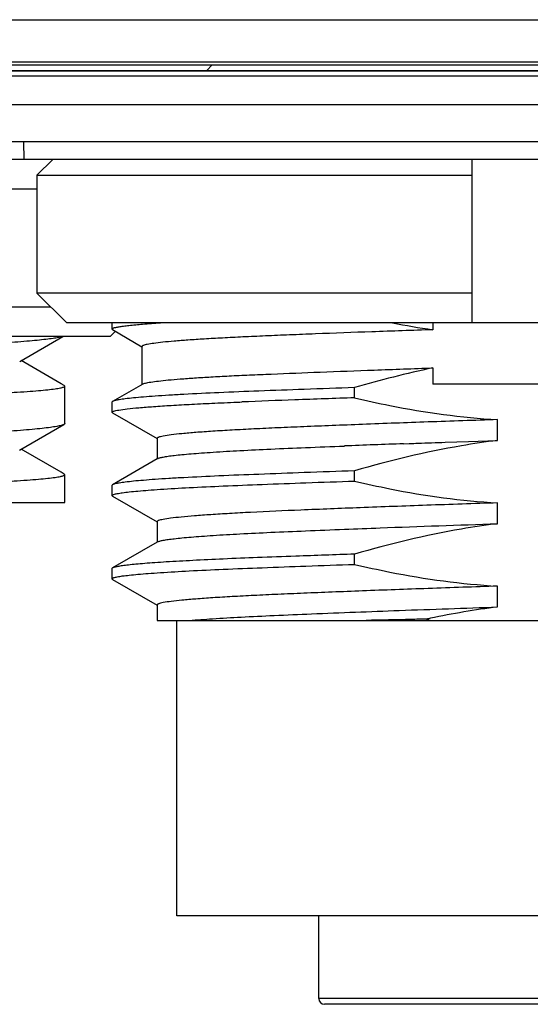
# Model space of a CAD drawing. Header units: millimetres. Extents: x 103 to 457, y -27 to 282.
# Tile 28 of 41: x 399 to 407, y 67 to 84. Entities that reach past the tile are written whole.
import ezdxf

# ---------------------------------------------------------------- set-up
doc = ezdxf.new("R2010")
doc.units = ezdxf.units.MM
doc.header["$LTSCALE"] = 23.1
doc.layers.add('00_COMPONENTS', color=7, linetype='CONTINUOUS')

msp = doc.modelspace()

# ---------------------------------------------------------------- linework, layer by layer
at = {"layer": '00_COMPONENTS'}
for p, q in [((382.847, 83.538), (432.803, 83.538)), ((382.847, 82.826), (432.803, 82.826)), ((382.847, 82.772), (432.803, 82.772)), ((401.824, 82.672), (401.924, 82.772)), ((432.756, 82.672), (382.894, 82.672)), ((432.756, 82.664), (382.894, 82.664)), ((432.756, 82.584), (382.894, 82.584)), ((432.756, 82.098), (382.894, 82.098)), ((433.653, 81.472), (381.997, 81.472)), ((398.725, 81.472), (398.733, 81.172)), ((432.917, 81.172), (382.733, 81.172)), ((399.221, 81.172), (398.951, 80.906)), ((406.325, 78.406), (406.325, 81.172)), ((398.951, 80.906), (406.325, 80.906)), ((398.951, 80.906), (398.951, 78.906)), ((393.325, 80.672), (398.951, 80.672)), ((406.325, 78.906), (398.951, 78.906)), ((398.951, 78.906), (399.458, 78.406)), ((399.188, 78.672), (393.325, 78.672)), ((416.192, 78.406), (399.458, 78.406)), ((400.225, 78.406), (400.225, 78.3)), ((405.657, 78.406), (405.657, 78.289)), ((400.192, 78.172), (400.248, 78.228)), ((400.234, 78.29), (400.225, 78.3)), ((400.234, 78.29), (400.733, 78.001)), ((400.248, 78.228), (400.283, 78.262)), ((400.192, 78.172), (383.458, 78.172)), ((398.663, 77.751), (399.391, 78.172)), ((400.735, 77.365), (400.735, 78.006)), ((399.362, 77.374), (398.687, 77.765)), ((405.657, 77.641), (405.657, 77.365)), ((399.413, 77.345), (399.362, 77.374)), ((400.745, 77.369), (400.234, 77.074)), ((400.74, 77.365), (400.735, 77.365)), ((409.993, 77.365), (405.657, 77.365)), ((399.425, 77.333), (399.413, 77.345)), ((399.425, 76.7), (399.425, 77.333)), ((399.425, 77.333), (399.425, 77.333)), ((404.332, 77.135), (404.332, 77.308)), ((400.234, 77.074), (400.225, 77.063)), ((400.225, 77.063), (400.225, 76.89)), ((402.392, 77.064), (402.424, 77.065)), ((400.234, 76.88), (400.225, 76.89)), ((400.234, 76.88), (400.988, 76.444)), ((399.425, 76.699), (399.425, 76.7)), ((406.752, 76.413), (406.752, 76.766)), ((398.662, 76.251), (399.411, 76.684)), ((400.99, 76.448), (400.99, 76.101)), ((405.866, 76.383), (406.263, 76.396)), ((406.263, 76.396), (406.752, 76.413)), ((399.363, 75.875), (398.687, 76.265)), ((405.164, 76.358), (405.258, 76.361)), ((400.99, 76.101), (400.234, 75.664)), ((401.001, 76.107), (400.99, 76.101)), ((399.414, 75.845), (399.363, 75.875)), ((404.332, 75.725), (404.332, 75.898)), ((399.425, 75.833), (399.414, 75.845)), ((399.425, 75.365), (399.425, 75.833)), ((399.425, 75.833), (399.425, 75.833)), ((400.234, 75.664), (400.225, 75.653)), ((400.225, 75.653), (400.225, 75.48)), ((384.732, 75.365), (399.425, 75.365)), ((400.234, 75.47), (400.225, 75.48)), ((400.234, 75.47), (400.988, 75.034)), ((406.752, 75.003), (406.752, 75.356)), ((400.99, 75.038), (400.99, 74.691)), ((401.001, 74.697), (400.99, 74.691)), ((400.99, 74.691), (400.234, 74.254)), ((404.332, 74.315), (404.332, 74.488)), ((400.234, 74.254), (400.225, 74.243)), ((400.225, 74.243), (400.225, 74.07)), ((400.234, 74.06), (400.225, 74.07)), ((400.234, 74.06), (400.988, 73.624)), ((406.752, 73.593), (406.752, 73.946)), ((400.99, 73.628), (400.99, 73.365)), ((400.99, 73.365), (414.925, 73.365)), ((401.325, 68.365), (401.325, 73.365)), ((414.325, 68.365), (401.325, 68.365)), ((403.725, 66.965), (403.725, 68.365)), ((411.854, 66.965), (403.725, 66.965)), ((411.754, 66.865), (403.825, 66.865))]:
    msp.add_line(p, q, dxfattribs=at)
for centre, radius, start, end in [((407.738, 92.519), 14.382, 258.9137, 261.6787), ((400.306, 78.16), 0.168, 109.2929, 110.1494), ((411.57, -151.722), 228.97, 92.06419, 92.28913), ((417.318, -305.994), 383.349, 91.94117, 92.09221), ((418.083, -277.915), 354.508, 92.08851, 92.25088), ((418.011, -328.351), 403.071, 91.9448, 92.08646), ((408.429, 60.111), 13.585, 97.0878, 101.9514), ((408.751, 58.491), 15.237, 101.8752, 102.1271), ((408.317, 82.052), 9.095, 252.2866, 252.7707), ((403.825, 66.965), 0.1, 180, 270)]:
    msp.add_arc(centre, radius, start, end, dxfattribs=at)
for points, knots in [([(400.251, 78.318), (400.263, 78.322), (400.294, 78.33), (400.35, 78.341), (400.424, 78.351), (400.557, 78.367), (400.766, 78.386), (400.945, 78.399), (401.046, 78.406)], [0, 0, 0, 0, 0.049569, 0.120573, 0.213444, 0.32818, 0.622199, 1, 1, 1, 1]), ([(400.225, 78.3), (400.225, 78.304), (400.233, 78.312), (400.242, 78.315), (400.248, 78.317)], [0, 0, 0, 0, 0.344645, 1, 1, 1, 1]), ([(405.657, 78.289), (405.313, 78.277), (404.651, 78.254), (403.843, 78.224), (403.243, 78.2), (402.833, 78.183), (402.454, 78.166), (402.108, 78.149), (401.798, 78.131), (401.525, 78.113), (401.291, 78.096), (401.098, 78.078), (400.946, 78.06), (400.846, 78.045), (400.788, 78.033), (400.763, 78.025), (400.748, 78.019), (400.74, 78.014), (400.735, 78.009), (400.735, 78.006)], [0, 0, 0, 0, 0.209074, 0.402118, 0.491111, 0.574352, 0.651315, 0.721535, 0.784574, 0.840053, 0.887627, 0.927018, 0.957989, 0.98039, 0.988352, 0.994174, 0.996305, 0.997944, 1, 1, 1, 1]), ([(399.383, 78.172), (399.363, 78.165), (399.311, 78.154), (399.219, 78.138), (399.098, 78.123), (398.95, 78.107), (398.775, 78.091), (398.489, 78.068), (398.07, 78.042), (397.497, 78.011), (396.837, 77.98), (396.101, 77.95), (395.586, 77.93), (395.317, 77.921)], [0, 0, 0, 0, 0.016056, 0.038985, 0.06877, 0.105322, 0.148521, 0.198211, 0.316292, 0.457813, 0.620628, 0.802291, 1, 1, 1, 1]), ([(400.745, 77.369), (400.751, 77.372), (400.767, 77.379), (400.797, 77.387), (400.836, 77.395), (400.908, 77.407), (401.023, 77.422), (401.189, 77.439), (401.393, 77.456), (401.634, 77.473), (401.91, 77.49), (402.219, 77.507), (402.561, 77.523), (403.074, 77.545), (403.779, 77.573), (404.691, 77.607), (405.327, 77.63), (405.657, 77.641)], [0, 0, 0, 0, 0.004239, 0.01041, 0.018557, 0.028692, 0.054904, 0.088936, 0.130622, 0.179728, 0.235989, 0.299079, 0.36865, 0.444306, 0.61214, 0.798786, 1, 1, 1, 1]), ([(395.317, 77.088), (395.612, 77.098), (396.175, 77.118), (396.86, 77.145), (397.364, 77.166), (397.705, 77.182), (398.018, 77.197), (398.302, 77.212), (398.556, 77.227), (398.779, 77.242), (398.97, 77.257), (399.128, 77.271), (399.251, 77.286), (399.333, 77.299), (399.38, 77.309), (399.404, 77.317), (399.418, 77.323), (399.425, 77.33), (399.425, 77.333)], [0, 0, 0, 0, 0.214808, 0.409947, 0.498971, 0.581758, 0.657923, 0.7271, 0.788982, 0.843276, 0.889747, 0.928183, 0.958427, 0.980372, 0.988224, 0.994021, 0.99784, 1, 1, 1, 1]), ([(399.425, 77.333), (399.425, 77.336), (399.42, 77.343), (399.413, 77.347), (399.408, 77.349)], [0, 0, 0, 0, 0.37592, 1, 1, 1, 1]), ([(404.333, 77.308), (404.048, 77.298), (403.507, 77.279), (402.74, 77.251), (402.062, 77.224), (401.554, 77.199), (401.195, 77.179), (400.967, 77.164), (400.767, 77.149), (400.598, 77.134), (400.461, 77.119), (400.357, 77.105), (400.29, 77.092), (400.252, 77.082), (400.239, 77.076), (400.234, 77.074)], [0, 0, 0, 0, 0.20814, 0.395319, 0.560022, 0.703705, 0.766446, 0.822424, 0.871212, 0.912472, 0.946041, 0.971789, 0.989688, 0.995763, 1, 1, 1, 1]), ([(400.256, 76.91), (400.267, 76.913), (400.296, 76.92), (400.371, 76.934), (400.5, 76.951), (400.695, 76.97), (400.944, 76.989), (401.244, 77.009), (401.59, 77.028), (401.978, 77.047), (402.25, 77.058), (402.392, 77.064)], [0, 0, 0, 0, 0.017199, 0.040719, 0.107073, 0.198964, 0.315788, 0.456348, 0.618834, 0.800932, 1, 1, 1, 1]), ([(404.332, 77.135), (404.531, 77.088), (405.329, 76.913), (406.141, 76.802), (406.752, 76.766)], [0, 0, 0, 0, 0.250129, 1, 1, 1, 1]), ([(400.225, 76.89), (400.225, 76.894), (400.232, 76.9), (400.243, 76.905), (400.251, 76.908), (400.256, 76.91)], [0, 0, 0, 0, 0.329117, 0.616468, 1, 1, 1, 1]), ([(399.425, 76.699), (399.425, 76.698), (399.423, 76.691), (399.416, 76.687), (399.411, 76.684)], [0, 0, 0, 0, 0.1875, 1, 1, 1, 1]), ([(406.752, 76.766), (406.36, 76.753), (405.598, 76.727), (404.665, 76.693), (403.963, 76.665), (403.485, 76.646), (403.044, 76.627), (402.64, 76.609), (402.273, 76.589), (401.945, 76.57), (401.662, 76.55), (401.427, 76.53), (401.243, 76.51), (401.122, 76.493), (401.052, 76.478), (401.023, 76.47), (401.005, 76.463), (400.996, 76.458), (400.99, 76.452), (400.99, 76.448)], [0, 0, 0, 0, 0.203588, 0.395791, 0.484862, 0.567867, 0.644071, 0.71395, 0.777833, 0.834914, 0.884276, 0.925246, 0.957359, 0.980393, 0.98848, 0.994328, 0.996441, 0.998047, 1, 1, 1, 1]), ([(399.411, 76.684), (399.405, 76.681), (399.391, 76.674), (399.35, 76.662), (399.28, 76.648), (399.172, 76.631), (399.034, 76.615), (398.865, 76.598), (398.668, 76.582), (398.441, 76.566), (398.086, 76.543), (397.578, 76.515), (396.898, 76.483), (396.134, 76.452), (395.598, 76.431), (395.317, 76.421)], [0, 0, 0, 0, 0.004981, 0.011759, 0.030863, 0.05742, 0.09137, 0.132607, 0.180968, 0.236268, 0.298282, 0.441406, 0.607952, 0.795209, 1, 1, 1, 1]), ([(406.752, 76.413), (406.548, 76.388), (405.731, 76.266), (404.927, 76.071), (404.332, 75.898)], [0, 0, 0, 0, 0.250087, 1, 1, 1, 1]), ([(405.258, 76.361), (405.308, 76.363), (405.511, 76.37), (405.714, 76.377), (405.866, 76.383)], [0, 0, 0, 0, 0.247007, 1, 1, 1, 1]), ([(401.001, 76.107), (401.005, 76.109), (401.016, 76.114), (401.046, 76.123), (401.1, 76.135), (401.182, 76.148), (401.288, 76.161), (401.418, 76.175), (401.572, 76.188), (401.747, 76.202), (402.023, 76.221), (402.415, 76.244), (402.936, 76.269), (403.526, 76.294), (403.941, 76.311), (404.16, 76.319)], [0, 0, 0, 0, 0.004821, 0.011406, 0.0301, 0.056346, 0.090159, 0.131431, 0.180039, 0.235765, 0.298246, 0.441896, 0.606883, 0.792384, 1, 1, 1, 1]), ([(404.333, 75.898), (404.048, 75.888), (403.507, 75.869), (402.74, 75.841), (402.062, 75.814), (401.554, 75.789), (401.195, 75.769), (400.967, 75.754), (400.767, 75.739), (400.598, 75.724), (400.461, 75.709), (400.357, 75.695), (400.29, 75.682), (400.252, 75.672), (400.239, 75.666), (400.234, 75.664)], [0, 0, 0, 0, 0.20814, 0.395319, 0.560022, 0.703705, 0.766446, 0.822424, 0.871212, 0.912472, 0.946041, 0.971789, 0.989688, 0.995763, 1, 1, 1, 1]), ([(395.317, 75.588), (395.612, 75.598), (396.175, 75.618), (396.974, 75.649), (397.582, 75.676), (398.018, 75.697), (398.302, 75.712), (398.556, 75.727), (398.779, 75.742), (398.97, 75.757), (399.127, 75.772), (399.251, 75.786), (399.34, 75.8), (399.394, 75.812), (399.418, 75.823), (399.425, 75.83), (399.425, 75.833)], [0, 0, 0, 0, 0.214811, 0.409931, 0.581745, 0.657902, 0.72708, 0.788958, 0.843257, 0.889725, 0.928161, 0.958394, 0.980332, 0.993978, 0.997811, 1, 1, 1, 1]), ([(399.425, 75.833), (399.425, 75.836), (399.42, 75.843), (399.414, 75.846), (399.409, 75.849)], [0, 0, 0, 0, 0.38074, 1, 1, 1, 1]), ([(400.256, 75.5), (400.274, 75.506), (400.322, 75.516), (400.41, 75.53), (400.527, 75.544), (400.674, 75.558), (400.849, 75.572), (401.138, 75.593), (401.561, 75.617), (402.135, 75.644), (402.795, 75.67), (403.536, 75.698), (404.058, 75.716), (404.333, 75.725)], [0, 0, 0, 0, 0.014391, 0.036005, 0.064915, 0.101023, 0.144205, 0.194263, 0.313543, 0.455301, 0.616424, 0.798566, 1, 1, 1, 1]), ([(404.332, 75.725), (404.531, 75.678), (405.329, 75.503), (406.141, 75.392), (406.752, 75.356)], [0, 0, 0, 0, 0.250129, 1, 1, 1, 1]), ([(400.225, 75.48), (400.225, 75.484), (400.232, 75.49), (400.243, 75.495), (400.251, 75.498), (400.256, 75.5)], [0, 0, 0, 0, 0.329117, 0.616468, 1, 1, 1, 1]), ([(402.573, 75.195), (402.454, 75.189), (402.228, 75.177), (401.912, 75.157), (401.638, 75.138), (401.411, 75.118), (401.234, 75.099), (401.117, 75.082), (401.05, 75.068), (401.021, 75.06), (401.005, 75.053), (400.996, 75.048), (400.99, 75.042), (400.99, 75.038)], [0, 0, 0, 0, 0.223905, 0.423575, 0.596053, 0.739062, 0.851109, 0.931454, 0.959668, 0.980087, 0.987477, 0.993103, 1, 1, 1, 1]), ([(406.752, 75.356), (406.353, 75.343), (405.578, 75.316), (404.468, 75.276), (403.474, 75.236), (402.856, 75.209), (402.573, 75.195)], [0, 0, 0, 0, 0.286364, 0.556175, 0.796713, 1, 1, 1, 1]), ([(401.001, 74.697), (401.005, 74.699), (401.016, 74.704), (401.046, 74.713), (401.1, 74.725), (401.182, 74.738), (401.288, 74.751), (401.418, 74.765), (401.572, 74.778), (401.747, 74.792), (402.023, 74.811), (402.415, 74.834), (402.936, 74.859), (403.526, 74.884), (403.941, 74.901), (404.16, 74.909)], [0, 0, 0, 0, 0.004821, 0.011406, 0.030099, 0.056346, 0.090159, 0.13143, 0.180039, 0.235765, 0.298246, 0.441896, 0.606882, 0.792384, 1, 1, 1, 1]), ([(404.16, 74.909), (404.362, 74.917), (405.226, 74.951), (406.091, 74.981), (406.752, 75.003)], [0, 0, 0, 0, 0.234156, 1, 1, 1, 1]), ([(406.752, 75.003), (406.548, 74.978), (405.731, 74.856), (404.927, 74.661), (404.332, 74.488)], [0, 0, 0, 0, 0.250087, 1, 1, 1, 1]), ([(403.337, 74.453), (403.121, 74.445), (402.712, 74.43), (402.13, 74.407), (401.615, 74.382), (401.228, 74.361), (400.958, 74.343), (400.786, 74.33), (400.637, 74.317), (400.511, 74.305), (400.408, 74.292), (400.329, 74.28), (400.278, 74.269), (400.249, 74.26), (400.238, 74.256), (400.234, 74.254)], [0, 0, 0, 0, 0.208189, 0.394742, 0.561384, 0.705247, 0.767501, 0.822834, 0.870953, 0.911719, 0.945019, 0.97076, 0.988998, 0.995374, 1, 1, 1, 1]), ([(400.256, 74.09), (400.274, 74.096), (400.322, 74.106), (400.41, 74.12), (400.527, 74.134), (400.674, 74.148), (400.849, 74.162), (401.138, 74.183), (401.561, 74.207), (402.135, 74.234), (402.795, 74.26), (403.536, 74.288), (404.058, 74.306), (404.333, 74.315)], [0, 0, 0, 0, 0.014391, 0.036005, 0.064915, 0.101023, 0.144205, 0.194263, 0.313543, 0.455301, 0.616424, 0.798566, 1, 1, 1, 1]), ([(404.332, 74.315), (404.531, 74.268), (405.329, 74.093), (406.141, 73.982), (406.752, 73.946)], [0, 0, 0, 0, 0.250129, 1, 1, 1, 1]), ([(400.225, 74.07), (400.225, 74.074), (400.232, 74.08), (400.243, 74.085), (400.251, 74.088), (400.256, 74.09)], [0, 0, 0, 0, 0.329117, 0.616468, 1, 1, 1, 1]), ([(406.752, 73.946), (406.36, 73.933), (405.598, 73.907), (404.665, 73.873), (403.963, 73.845), (403.485, 73.826), (403.044, 73.807), (402.64, 73.789), (402.273, 73.769), (401.945, 73.75), (401.662, 73.73), (401.427, 73.71), (401.243, 73.69), (401.122, 73.673), (401.052, 73.658), (401.023, 73.65), (401.005, 73.643), (400.996, 73.638), (400.99, 73.632), (400.99, 73.628)], [0, 0, 0, 0, 0.203588, 0.395791, 0.484862, 0.567867, 0.644071, 0.71395, 0.777833, 0.834914, 0.884276, 0.925246, 0.957359, 0.980393, 0.98848, 0.994328, 0.996441, 0.998047, 1, 1, 1, 1]), ([(401.536, 73.365), (401.667, 73.376), (401.958, 73.397), (402.436, 73.425), (402.994, 73.452), (403.887, 73.489), (405.148, 73.538), (406.198, 73.574), (406.752, 73.593)], [0, 0, 0, 0, 0.075201, 0.167846, 0.275021, 0.396392, 0.681016, 1, 1, 1, 1]), ([(405.55, 73.388), (405.462, 73.386), (405.121, 73.379), (404.78, 73.371), (404.526, 73.365)], [0, 0, 0, 0, 0.256512, 1, 1, 1, 1])]:
    msp.add_open_spline(points, degree=3, knots=knots, dxfattribs=at)
msp.add_open_spline([(405.657, 77.641), (405.211, 77.548), (404.769, 77.435), (404.332, 77.308)], degree=3, dxfattribs=at)

doc.saveas('drawing.dxf')
